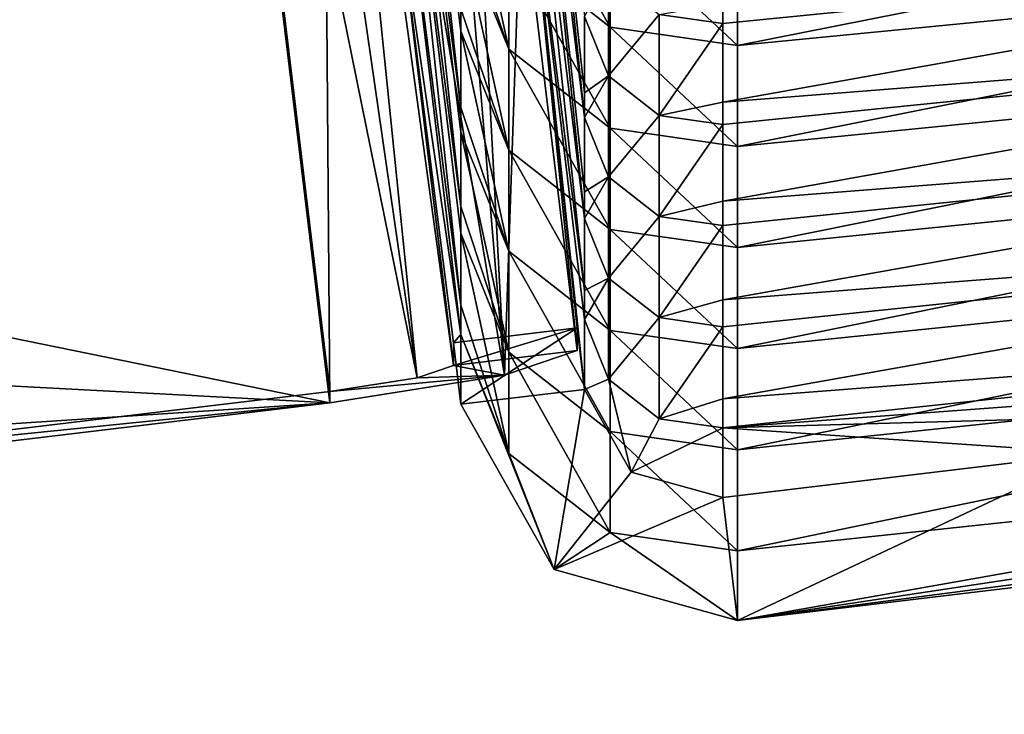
# Model space of a CAD drawing. Extents: x -1633 to 62, y -535 to 375.
# Tile 221 of 256: x -205.39 to -197.47, y -1.72 to 3.87. Entities that reach past the tile are written whole.
import ezdxf

# ---------------------------------------------------------------- set-up
doc = ezdxf.new("R2010")
doc.units = 0
doc.header["$LTSCALE"] = 33.374815
for name, color, linetype in [('1004', 7, 'CONTINUOUS'), ('1005', 7, 'CONTINUOUS'), ('1007', 7, 'CONTINUOUS'), ('1009', 7, 'CONTINUOUS'), ('1042', 7, 'CONTINUOUS'), ('1047', 7, 'CONTINUOUS'), ('1057', 7, 'CONTINUOUS'), ('1060', 7, 'CONTINUOUS'), ('1061', 7, 'CONTINUOUS'), ('1063', 7, 'CONTINUOUS'), ('1064', 7, 'CONTINUOUS'), ('1065', 7, 'CONTINUOUS'), ('1068', 7, 'CONTINUOUS'), ('1069', 7, 'CONTINUOUS'), ('409', 7, 'CONTINUOUS'), ('411', 7, 'CONTINUOUS'), ('998', 7, 'CONTINUOUS'), ('999', 7, 'CONTINUOUS')]:
    doc.layers.add(name, color=color, linetype=linetype)

msp = doc.modelspace()

# ---------------------------------------------------------------- linework, layer by layer
at = {"layer": '1004', "color": 7, "linetype": 'CONTINUOUS'}
for points in [[(-202.352, 7.8559, 260.375), (-202.352, 7.0966, 252.083), (-201.8422, 3.1606, 255.6198), (-202.352, 7.8559, 260.375)], [(-201.8422, 3.9552, 264.2978), (-202.352, 7.8559, 260.375), (-201.8422, 3.7757, 262.3371), (-201.8422, 3.9552, 264.2978)], [(-201.8422, 3.7757, 262.3371), (-202.352, 7.8559, 260.375), (-201.8422, 3.1606, 255.6198), (-201.8422, 3.7757, 262.3371)], [(-202.352, 7.0966, 252.083), (-202.352, 6.3373, 243.7911), (-201.8422, 2.3659, 246.9417), (-202.352, 7.0966, 252.083)], [(-201.8422, 3.1606, 255.6198), (-202.352, 7.0966, 252.083), (-201.8422, 2.963, 253.4621), (-201.8422, 3.1606, 255.6198)], [(-201.8422, 2.963, 253.4621), (-202.352, 7.0966, 252.083), (-201.8422, 2.3659, 246.9417), (-201.8422, 2.963, 253.4621)], [(-202.352, 6.3373, 243.7911), (-202.352, 5.578, 235.4992), (-201.8422, 1.5713, 238.2637), (-202.352, 6.3373, 243.7911)], [(-201.8422, 2.3659, 246.9417), (-202.352, 6.3373, 243.7911), (-201.8422, 2.1503, 244.5872), (-201.8422, 2.3659, 246.9417)], [(-201.8422, 2.1503, 244.5872), (-202.352, 6.3373, 243.7911), (-201.8422, 1.5713, 238.2637), (-201.8422, 2.1503, 244.5872)], [(-202.352, 5.578, 235.4992), (-202.352, 4.8187, 227.2072), (-201.8422, 1.3377, 235.7122), (-202.352, 5.578, 235.4992)], [(-201.8422, 1.5713, 238.2637), (-202.352, 5.578, 235.4992), (-201.8422, 1.3377, 235.7122), (-201.8422, 1.5713, 238.2637)], [(-201.8422, 1.3377, 235.7122), (-202.352, 4.8187, 227.2072), (-201.9019, 1.271, 229.5404), (-201.8422, 1.3377, 235.7122)], [(-201.9019, 1.271, 229.5404), (-202.352, 4.8187, 227.2072), (-201.9019, 1.0886, 227.5488), (-201.9019, 1.271, 229.5404)], [(-201.8422, 0.7767, 229.5857), (-201.8422, 1.3377, 235.7122), (-201.9019, 1.271, 229.5404), (-201.8422, 0.7767, 229.5857)]]:
    msp.add_3dface(points, dxfattribs=at)
at = {"layer": '1005', "color": 7, "linetype": 'CONTINUOUS'}
for points in [[(-203.9571, 9.6814, 225.7578), (-218.3842, 4.0398, 226.2744), (-217.4204, 1.6473, 226.4934), (-203.9571, 9.6814, 225.7578)], [(-203.9571, 9.6814, 225.7578), (-217.4204, 1.6473, 226.4934), (-215.3857, 0.0559, 226.6392), (-203.9571, 9.6814, 225.7578)], [(-203.9571, 9.6814, 225.7578), (-215.3857, 0.0559, 226.6392), (-212.8233, -0.3096, 226.6726), (-203.9571, 9.6814, 225.7578)], [(-203.9571, 9.6814, 225.7578), (-212.8233, -0.3096, 226.6726), (-207.859, 0.2845, 226.6182), (-203.9571, 9.6814, 225.7578)], [(-202.8947, 0.8786, 226.5638), (-203.9571, 9.6814, 225.7578), (-207.859, 0.2845, 226.6182), (-202.8947, 0.8786, 226.5638)]]:
    msp.add_3dface(points, dxfattribs=at)
at = {"layer": '1007', "color": 7, "linetype": 'CONTINUOUS'}
for points in [[(-202.8947, 0.7874, 225.568), (-202.8947, 0.8786, 226.5638), (-207.859, 0.2845, 226.6182), (-202.8947, 0.7874, 225.568)], [(-207.859, 0.1933, 225.6224), (-202.8947, 0.7874, 225.568), (-207.859, 0.2845, 226.6182), (-207.859, 0.1933, 225.6224)]]:
    msp.add_3dface(points, dxfattribs=at)
at = {"layer": '1009', "color": 7, "linetype": 'CONTINUOUS'}
for points in [[(-200.909, 1.2075, 227.5379), (-200.909, 1.3898, 229.5296), (-201.9019, 1.0886, 227.5488), (-200.909, 1.2075, 227.5379)], [(-200.909, 1.3898, 229.5296), (-201.9019, 1.271, 229.5404), (-201.9019, 1.0886, 227.5488), (-200.909, 1.3898, 229.5296)]]:
    msp.add_3dface(points, dxfattribs=at)
at = {"layer": '1042', "color": 7, "linetype": 'CONTINUOUS'}
for points in [[(-202.2374, 9.8872, 225.7389), (-201.9714, 10.0102, 226.7318), (-201.4908, 1.0089, 226.1362), (-202.2374, 9.8872, 225.7389)], [(-201.9714, 10.0102, 226.7318), (-201.3592, 4.9375, 227.1963), (-201.4908, 1.0089, 226.1362), (-201.9714, 10.0102, 226.7318)], [(-202.9642, 9.7335, 225.0179), (-202.2374, 9.8872, 225.7389), (-201.4908, 1.0089, 226.1362), (-202.9642, 9.7335, 225.0179)], [(-202.8947, 0.7874, 225.568), (-203.7896, 8.2028, 224.889), (-202.9642, 9.7335, 225.0179), (-202.8947, 0.7874, 225.568)], [(-202.8947, 0.7874, 225.568), (-202.9642, 9.7335, 225.0179), (-201.4908, 1.0089, 226.1362), (-202.8947, 0.7874, 225.568)], [(-201.3592, 4.9375, 227.1963), (-200.909, 1.2075, 227.5379), (-201.4908, 1.0089, 226.1362), (-201.3592, 4.9375, 227.1963)]]:
    msp.add_3dface(points, dxfattribs=at)
at = {"layer": '1047', "color": 7, "linetype": 'CONTINUOUS'}
for points in [[(-203.0972, 9.8299, 226.2463), (-203.4606, 9.753, 225.8857), (-202.1927, 0.9894, 226.8478), (-203.0972, 9.8299, 226.2463)], [(-201.9019, 1.0886, 227.5488), (-202.352, 4.8187, 227.2072), (-203.0972, 9.8299, 226.2463), (-201.9019, 1.0886, 227.5488)], [(-201.9019, 1.0886, 227.5488), (-203.0972, 9.8299, 226.2463), (-202.1927, 0.9894, 226.8478), (-201.9019, 1.0886, 227.5488)], [(-203.4606, 9.753, 225.8857), (-203.9571, 9.6814, 225.7578), (-202.1927, 0.9894, 226.8478), (-203.4606, 9.753, 225.8857)], [(-202.1927, 0.9894, 226.8478), (-203.9571, 9.6814, 225.7578), (-202.8947, 0.8786, 226.5638), (-202.1927, 0.9894, 226.8478)]]:
    msp.add_3dface(points, dxfattribs=at)
at = {"layer": '1057', "color": 7, "linetype": 'CONTINUOUS'}
for points in [[(-201.4908, 1.0089, 226.1362), (-200.909, 1.2075, 227.5379), (-201.9019, 1.0886, 227.5488), (-201.4908, 1.0089, 226.1362)], [(-201.4908, 1.0089, 226.1362), (-201.9019, 1.0886, 227.5488), (-202.1927, 0.9894, 226.8478), (-201.4908, 1.0089, 226.1362)], [(-202.8947, 0.7874, 225.568), (-201.4908, 1.0089, 226.1362), (-202.8947, 0.8786, 226.5638), (-202.8947, 0.7874, 225.568)], [(-201.4908, 1.0089, 226.1362), (-202.1927, 0.9894, 226.8478), (-202.8947, 0.8786, 226.5638), (-201.4908, 1.0089, 226.1362)]]:
    msp.add_3dface(points, dxfattribs=at)
at = {"layer": '1060', "color": 7, "linetype": 'CONTINUOUS'}
for points in [[(-199.6178, 4.474, 289.1213), (-199.6178, 3.6613, 280.2464), (-191.675, 5.2354, 286.9683), (-199.6178, 4.474, 289.1213)], [(-191.675, 5.2354, 286.9683), (-199.6178, 3.6613, 280.2464), (-191.675, 4.4367, 278.2465), (-191.675, 5.2354, 286.9683)], [(-199.6178, 3.6613, 280.2464), (-199.6178, 2.8486, 271.3714), (-191.675, 4.4367, 278.2465), (-199.6178, 3.6613, 280.2464)], [(-191.675, 4.4367, 278.2465), (-199.6178, 2.8486, 271.3714), (-191.675, 3.6381, 269.5246), (-191.675, 4.4367, 278.2465)], [(-199.6178, 2.8486, 271.3714), (-199.6178, 2.0359, 262.4964), (-191.675, 3.6381, 269.5246), (-199.6178, 2.8486, 271.3714)], [(-191.675, 3.6381, 269.5246), (-199.6178, 2.0359, 262.4964), (-191.675, 2.8394, 260.8027), (-191.675, 3.6381, 269.5246)], [(-199.6178, 2.0359, 262.4964), (-199.6178, 1.2232, 253.6215), (-191.675, 2.8394, 260.8027), (-199.6178, 2.0359, 262.4964)], [(-191.675, 2.8394, 260.8027), (-199.6178, 1.2232, 253.6215), (-191.675, 2.0407, 252.0809), (-191.675, 2.8394, 260.8027)], [(-199.6178, 1.2232, 253.6215), (-199.6178, 0.4106, 244.7465), (-191.675, 2.0407, 252.0809), (-199.6178, 1.2232, 253.6215)], [(-191.675, 2.0407, 252.0809), (-199.6178, 0.4106, 244.7465), (-191.675, 1.2421, 243.359), (-191.675, 2.0407, 252.0809)], [(-199.6178, 0.4106, 244.7465), (-199.6178, -0.4021, 235.8715), (-191.675, 1.2421, 243.359), (-199.6178, 0.4106, 244.7465)], [(-191.675, 1.2421, 243.359), (-199.6178, -0.4021, 235.8715), (-191.675, 0.4434, 234.6371), (-191.675, 1.2421, 243.359)], [(-199.6178, -0.4021, 235.8715), (-199.6178, -0.9631, 229.745), (-191.675, 0.4434, 234.6371), (-199.6178, -0.4021, 235.8715)], [(-191.675, 0.4434, 234.6371), (-199.6178, -0.9631, 229.745), (-192.3404, 0.1358, 232.1545), (-191.675, 0.4434, 234.6371)], [(-192.3404, 0.1358, 232.1545), (-199.6178, -0.9631, 229.745), (-194.1568, -0.2484, 230.3526), (-192.3404, 0.1358, 232.1545)], [(-199.6178, -0.9631, 229.745), (-196.6393, -0.6067, 229.7124), (-194.1568, -0.2484, 230.3526), (-199.6178, -0.9631, 229.745)]]:
    msp.add_3dface(points, dxfattribs=at)
at = {"layer": '1061', "color": 7, "linetype": 'CONTINUOUS'}
for points in [[(-191.7943, 4.6268, 269.4341), (-191.7943, 3.8281, 260.7122), (-199.7372, 3.2042, 264.3665), (-191.7943, 4.6268, 269.4341)], [(-199.7372, 3.9988, 273.0446), (-191.7943, 4.6268, 269.4341), (-199.7372, 3.8373, 271.2808), (-199.7372, 3.9988, 273.0446)], [(-199.7372, 3.8373, 271.2808), (-191.7943, 4.6268, 269.4341), (-199.7372, 3.2042, 264.3665), (-199.7372, 3.8373, 271.2808)], [(-191.7943, 3.8281, 260.7122), (-191.7943, 3.0295, 251.9903), (-199.7372, 2.4095, 255.6885), (-191.7943, 3.8281, 260.7122)], [(-199.7372, 3.2042, 264.3665), (-191.7943, 3.8281, 260.7122), (-199.7372, 3.0246, 262.4059), (-199.7372, 3.2042, 264.3665)], [(-199.7372, 3.0246, 262.4059), (-191.7943, 3.8281, 260.7122), (-199.7372, 2.4095, 255.6885), (-199.7372, 3.0246, 262.4059)], [(-191.7943, 3.0295, 251.9903), (-191.7943, 2.2308, 243.2685), (-199.7372, 1.6149, 247.0105), (-191.7943, 3.0295, 251.9903)], [(-199.7372, 2.4095, 255.6885), (-191.7943, 3.0295, 251.9903), (-199.7372, 2.212, 253.5309), (-199.7372, 2.4095, 255.6885)], [(-199.7372, 2.212, 253.5309), (-191.7943, 3.0295, 251.9903), (-199.7372, 1.6149, 247.0105), (-199.7372, 2.212, 253.5309)], [(-191.7943, 2.2308, 243.2685), (-191.7943, 1.4321, 234.5466), (-199.7372, 0.8202, 238.3325), (-191.7943, 2.2308, 243.2685)], [(-199.7372, 1.6149, 247.0105), (-191.7943, 2.2308, 243.2685), (-199.7372, 1.3993, 244.6559), (-199.7372, 1.6149, 247.0105)], [(-199.7372, 1.3993, 244.6559), (-191.7943, 2.2308, 243.2685), (-199.7372, 0.8202, 238.3325), (-199.7372, 1.3993, 244.6559)], [(-199.7372, 0.8202, 238.3325), (-191.7943, 1.4321, 234.5466), (-199.7372, 0.5866, 235.781), (-199.7372, 0.8202, 238.3325)], [(-199.7372, 0.5866, 235.781), (-191.7943, 1.4321, 234.5466), (-192.4598, 1.1245, 232.064), (-199.7372, 0.5866, 235.781)], [(-194.2761, 0.7403, 230.2621), (-199.7372, 0.5866, 235.781), (-192.4598, 1.1245, 232.064), (-194.2761, 0.7403, 230.2621)], [(-196.7586, 0.3821, 229.6218), (-199.7372, 0.5866, 235.781), (-194.2761, 0.7403, 230.2621), (-196.7586, 0.3821, 229.6218)], [(-199.7372, 0.0256, 229.6545), (-199.7372, 0.5866, 235.781), (-196.7586, 0.3821, 229.6218), (-199.7372, 0.0256, 229.6545)]]:
    msp.add_3dface(points, dxfattribs=at)
at = {"layer": '1063', "color": 7, "linetype": 'CONTINUOUS'}
for points in [[(-200.909, 1.3898, 229.5296), (-201.8422, 0.7767, 229.5857), (-201.9019, 1.271, 229.5404), (-200.909, 1.3898, 229.5296)], [(-200.909, 1.3898, 229.5296), (-200.8493, 0.8955, 229.5748), (-201.8422, 0.7767, 229.5857), (-200.909, 1.3898, 229.5296)]]:
    msp.add_3dface(points, dxfattribs=at)
at = {"layer": '1064', "color": 7, "linetype": 'CONTINUOUS'}
for points in [[(-201.8422, 5.4011, 280.087), (-201.8422, 4.7499, 272.9758), (-201.4568, 3.6315, 271.2997), (-201.8422, 5.4011, 280.087)], [(-201.8422, 5.4011, 280.087), (-201.4568, 3.6315, 271.2997), (-201.4568, 4.4442, 280.1747), (-201.8422, 5.4011, 280.087)], [(-201.4568, 4.4442, 280.1747), (-200.6427, 3.8074, 280.233), (-201.4568, 5.2569, 289.0496), (-201.4568, 4.4442, 280.1747)], [(-201.4568, 5.2569, 289.0496), (-200.6427, 3.8074, 280.233), (-200.6427, 4.6201, 289.1079), (-201.4568, 5.2569, 289.0496)], [(-201.8422, 4.7499, 272.9758), (-201.8422, 4.5884, 271.2121), (-201.4568, 3.6315, 271.2997), (-201.8422, 4.7499, 272.9758)], [(-200.6427, 3.8074, 280.233), (-199.6178, 3.6613, 280.2464), (-200.6427, 4.6201, 289.1079), (-200.6427, 3.8074, 280.233)], [(-199.6178, 3.6613, 280.2464), (-199.6178, 4.474, 289.1213), (-200.6427, 4.6201, 289.1079), (-199.6178, 3.6613, 280.2464)], [(-201.8422, 4.5884, 271.2121), (-201.8422, 3.9552, 264.2978), (-201.4568, 2.8188, 262.4247), (-201.8422, 4.5884, 271.2121)], [(-201.8422, 4.5884, 271.2121), (-201.4568, 2.8188, 262.4247), (-201.4568, 3.6315, 271.2997), (-201.8422, 4.5884, 271.2121)], [(-201.4568, 3.6315, 271.2997), (-200.6427, 2.9947, 271.358), (-201.4568, 4.4442, 280.1747), (-201.4568, 3.6315, 271.2997)], [(-201.4568, 4.4442, 280.1747), (-200.6427, 2.9947, 271.358), (-200.6427, 3.8074, 280.233), (-201.4568, 4.4442, 280.1747)], [(-201.8422, 3.9552, 264.2978), (-201.8422, 3.7757, 262.3371), (-201.4568, 2.8188, 262.4247), (-201.8422, 3.9552, 264.2978)], [(-200.6427, 2.9947, 271.358), (-199.6178, 2.8486, 271.3714), (-200.6427, 3.8074, 280.233), (-200.6427, 2.9947, 271.358)], [(-199.6178, 2.8486, 271.3714), (-199.6178, 3.6613, 280.2464), (-200.6427, 3.8074, 280.233), (-199.6178, 2.8486, 271.3714)], [(-201.8422, 3.7757, 262.3371), (-201.8422, 3.1606, 255.6198), (-201.4568, 2.0061, 253.5498), (-201.8422, 3.7757, 262.3371)], [(-201.8422, 3.7757, 262.3371), (-201.4568, 2.0061, 253.5498), (-201.4568, 2.8188, 262.4247), (-201.8422, 3.7757, 262.3371)], [(-201.4568, 2.8188, 262.4247), (-200.6427, 2.182, 262.483), (-201.4568, 3.6315, 271.2997), (-201.4568, 2.8188, 262.4247)], [(-201.4568, 3.6315, 271.2997), (-200.6427, 2.182, 262.483), (-200.6427, 2.9947, 271.358), (-201.4568, 3.6315, 271.2997)], [(-201.8422, 3.1606, 255.6198), (-201.8422, 2.963, 253.4621), (-201.4568, 2.0061, 253.5498), (-201.8422, 3.1606, 255.6198)], [(-201.8422, 2.963, 253.4621), (-201.8422, 2.3659, 246.9417), (-201.4568, 1.1935, 244.6748), (-201.8422, 2.963, 253.4621)], [(-201.8422, 2.963, 253.4621), (-201.4568, 1.1935, 244.6748), (-201.4568, 2.0061, 253.5498), (-201.8422, 2.963, 253.4621)], [(-200.6427, 2.182, 262.483), (-199.6178, 2.0359, 262.4964), (-200.6427, 2.9947, 271.358), (-200.6427, 2.182, 262.483)], [(-199.6178, 2.0359, 262.4964), (-199.6178, 2.8486, 271.3714), (-200.6427, 2.9947, 271.358), (-199.6178, 2.0359, 262.4964)], [(-201.4568, 2.0061, 253.5498), (-200.6427, 1.3693, 253.6081), (-201.4568, 2.8188, 262.4247), (-201.4568, 2.0061, 253.5498)], [(-201.4568, 2.8188, 262.4247), (-200.6427, 1.3693, 253.6081), (-200.6427, 2.182, 262.483), (-201.4568, 2.8188, 262.4247)], [(-201.8422, 2.3659, 246.9417), (-201.8422, 2.1503, 244.5872), (-201.4568, 1.1935, 244.6748), (-201.8422, 2.3659, 246.9417)], [(-201.8422, 2.1503, 244.5872), (-201.8422, 1.5713, 238.2637), (-201.4568, 0.3808, 235.7998), (-201.8422, 2.1503, 244.5872)], [(-201.8422, 2.1503, 244.5872), (-201.4568, 0.3808, 235.7998), (-201.4568, 1.1935, 244.6748), (-201.8422, 2.1503, 244.5872)], [(-200.6427, 1.3693, 253.6081), (-199.6178, 1.2232, 253.6215), (-200.6427, 2.182, 262.483), (-200.6427, 1.3693, 253.6081)], [(-199.6178, 1.2232, 253.6215), (-199.6178, 2.0359, 262.4964), (-200.6427, 2.182, 262.483), (-199.6178, 1.2232, 253.6215)], [(-201.4568, 1.1935, 244.6748), (-200.6427, 0.5567, 244.7331), (-201.4568, 2.0061, 253.5498), (-201.4568, 1.1935, 244.6748)], [(-201.4568, 2.0061, 253.5498), (-200.6427, 0.5567, 244.7331), (-200.6427, 1.3693, 253.6081), (-201.4568, 2.0061, 253.5498)], [(-201.8422, 1.5713, 238.2637), (-201.8422, 1.3377, 235.7122), (-201.4568, 0.3808, 235.7998), (-201.8422, 1.5713, 238.2637)], [(-200.6427, 0.5567, 244.7331), (-199.6178, 0.4106, 244.7465), (-200.6427, 1.3693, 253.6081), (-200.6427, 0.5567, 244.7331)], [(-199.6178, 0.4106, 244.7465), (-199.6178, 1.2232, 253.6215), (-200.6427, 1.3693, 253.6081), (-199.6178, 0.4106, 244.7465)], [(-201.8422, 1.3377, 235.7122), (-201.8422, 0.7767, 229.5857), (-201.0918, -0.5519, 229.7074), (-201.8422, 1.3377, 235.7122)], [(-201.8422, 1.3377, 235.7122), (-201.0918, -0.5519, 229.7074), (-201.4568, 0.3808, 235.7998), (-201.8422, 1.3377, 235.7122)], [(-201.4568, 0.3808, 235.7998), (-200.6427, -0.256, 235.8581), (-201.4568, 1.1935, 244.6748), (-201.4568, 0.3808, 235.7998)], [(-201.4568, 1.1935, 244.6748), (-200.6427, -0.256, 235.8581), (-200.6427, 0.5567, 244.7331), (-201.4568, 1.1935, 244.6748)], [(-200.6427, -0.256, 235.8581), (-199.6178, -0.4021, 235.8715), (-200.6427, 0.5567, 244.7331), (-200.6427, -0.256, 235.8581)], [(-199.6178, -0.4021, 235.8715), (-199.6178, 0.4106, 244.7465), (-200.6427, 0.5567, 244.7331), (-199.6178, -0.4021, 235.8715)], [(-201.4568, 0.3808, 235.7998), (-201.0918, -0.5519, 229.7074), (-200.6427, -0.256, 235.8581), (-201.4568, 0.3808, 235.7998)], [(-201.0918, -0.5519, 229.7074), (-199.6178, -0.9631, 229.745), (-200.6427, -0.256, 235.8581), (-201.0918, -0.5519, 229.7074)], [(-200.6427, -0.256, 235.8581), (-199.6178, -0.9631, 229.745), (-199.6178, -0.4021, 235.8715), (-200.6427, -0.256, 235.8581)]]:
    msp.add_3dface(points, dxfattribs=at)
at = {"layer": '1065', "color": 7, "linetype": 'CONTINUOUS'}
for points in [[(-200.6567, 3.4161, 262.37), (-200.8493, 3.8945, 262.3262), (-200.6567, 4.2288, 271.245), (-200.6567, 3.4161, 262.37)], [(-200.2496, 3.9104, 271.2742), (-200.6567, 3.4161, 262.37), (-200.6567, 4.2288, 271.245), (-200.2496, 3.9104, 271.2742)], [(-199.7372, 3.9988, 273.0446), (-199.7372, 3.8373, 271.2808), (-200.2496, 3.9104, 271.2742), (-199.7372, 3.9988, 273.0446)], [(-200.8493, 3.2794, 255.6089), (-200.8493, 3.8945, 262.3262), (-200.6567, 3.4161, 262.37), (-200.8493, 3.2794, 255.6089)], [(-200.2496, 3.0977, 262.3992), (-200.6567, 3.4161, 262.37), (-200.2496, 3.9104, 271.2742), (-200.2496, 3.0977, 262.3992)], [(-199.7372, 3.8373, 271.2808), (-200.2496, 3.0977, 262.3992), (-200.2496, 3.9104, 271.2742), (-199.7372, 3.8373, 271.2808)], [(-199.7372, 3.8373, 271.2808), (-199.7372, 3.2042, 264.3665), (-200.2496, 3.0977, 262.3992), (-199.7372, 3.8373, 271.2808)], [(-200.8493, 3.0818, 253.4513), (-200.8493, 3.2794, 255.6089), (-200.6567, 3.4161, 262.37), (-200.8493, 3.0818, 253.4513)], [(-200.6567, 2.6034, 253.4951), (-200.8493, 3.0818, 253.4513), (-200.6567, 3.4161, 262.37), (-200.6567, 2.6034, 253.4951)], [(-200.2496, 3.0977, 262.3992), (-200.6567, 2.6034, 253.4951), (-200.6567, 3.4161, 262.37), (-200.2496, 3.0977, 262.3992)], [(-199.7372, 3.2042, 264.3665), (-199.7372, 3.0246, 262.4059), (-200.2496, 3.0977, 262.3992), (-199.7372, 3.2042, 264.3665)], [(-200.2496, 2.285, 253.5242), (-200.6567, 2.6034, 253.4951), (-200.2496, 3.0977, 262.3992), (-200.2496, 2.285, 253.5242)], [(-199.7372, 3.0246, 262.4059), (-200.2496, 2.285, 253.5242), (-200.2496, 3.0977, 262.3992), (-199.7372, 3.0246, 262.4059)], [(-200.8493, 2.4848, 246.9309), (-200.8493, 3.0818, 253.4513), (-200.6567, 2.6034, 253.4951), (-200.8493, 2.4848, 246.9309)], [(-199.7372, 3.0246, 262.4059), (-199.7372, 2.4095, 255.6885), (-200.2496, 2.285, 253.5242), (-199.7372, 3.0246, 262.4059)], [(-200.8493, 2.2692, 244.5763), (-200.8493, 2.4848, 246.9309), (-200.6567, 2.6034, 253.4951), (-200.8493, 2.2692, 244.5763)], [(-200.6567, 1.7907, 244.6201), (-200.8493, 2.2692, 244.5763), (-200.6567, 2.6034, 253.4951), (-200.6567, 1.7907, 244.6201)], [(-200.2496, 2.285, 253.5242), (-200.6567, 1.7907, 244.6201), (-200.6567, 2.6034, 253.4951), (-200.2496, 2.285, 253.5242)], [(-199.7372, 2.4095, 255.6885), (-199.7372, 2.212, 253.5309), (-200.2496, 2.285, 253.5242), (-199.7372, 2.4095, 255.6885)], [(-200.8493, 1.6901, 238.2528), (-200.8493, 2.2692, 244.5763), (-200.6567, 1.7907, 244.6201), (-200.8493, 1.6901, 238.2528)], [(-200.2496, 1.4723, 244.6493), (-200.6567, 1.7907, 244.6201), (-200.2496, 2.285, 253.5242), (-200.2496, 1.4723, 244.6493)], [(-199.7372, 2.212, 253.5309), (-200.2496, 1.4723, 244.6493), (-200.2496, 2.285, 253.5242), (-199.7372, 2.212, 253.5309)], [(-199.7372, 2.212, 253.5309), (-199.7372, 1.6149, 247.0105), (-200.2496, 1.4723, 244.6493), (-199.7372, 2.212, 253.5309)], [(-200.8493, 1.4565, 235.7013), (-200.8493, 1.6901, 238.2528), (-200.6567, 1.7907, 244.6201), (-200.8493, 1.4565, 235.7013)], [(-200.6567, 0.978, 235.7451), (-200.8493, 1.4565, 235.7013), (-200.6567, 1.7907, 244.6201), (-200.6567, 0.978, 235.7451)], [(-200.2496, 1.4723, 244.6493), (-200.6567, 0.978, 235.7451), (-200.6567, 1.7907, 244.6201), (-200.2496, 1.4723, 244.6493)], [(-199.7372, 1.6149, 247.0105), (-199.7372, 1.3993, 244.6559), (-200.2496, 1.4723, 244.6493), (-199.7372, 1.6149, 247.0105)], [(-200.8493, 0.8955, 229.5748), (-200.8493, 1.4565, 235.7013), (-200.6567, 0.978, 235.7451), (-200.8493, 0.8955, 229.5748)], [(-200.2496, 0.6596, 235.7743), (-200.6567, 0.978, 235.7451), (-200.2496, 1.4723, 244.6493), (-200.2496, 0.6596, 235.7743)], [(-199.7372, 1.3993, 244.6559), (-200.2496, 0.6596, 235.7743), (-200.2496, 1.4723, 244.6493), (-199.7372, 1.3993, 244.6559)], [(-199.7372, 1.3993, 244.6559), (-199.7372, 0.8202, 238.3325), (-200.2496, 0.6596, 235.7743), (-199.7372, 1.3993, 244.6559)], [(-200.4741, 0.2312, 229.6357), (-200.8493, 0.8955, 229.5748), (-200.6567, 0.978, 235.7451), (-200.4741, 0.2312, 229.6357)], [(-200.2496, 0.6596, 235.7743), (-200.4741, 0.2312, 229.6357), (-200.6567, 0.978, 235.7451), (-200.2496, 0.6596, 235.7743)], [(-199.7372, 0.8202, 238.3325), (-199.7372, 0.5866, 235.781), (-200.2496, 0.6596, 235.7743), (-199.7372, 0.8202, 238.3325)], [(-199.7372, 0.5866, 235.781), (-200.4741, 0.2312, 229.6357), (-200.2496, 0.6596, 235.7743), (-199.7372, 0.5866, 235.781)], [(-199.7372, 0.0256, 229.6545), (-200.4741, 0.2312, 229.6357), (-199.7372, 0.5866, 235.781), (-199.7372, 0.0256, 229.6545)]]:
    msp.add_3dface(points, dxfattribs=at)
at = {"layer": '1068', "color": 7, "linetype": 'CONTINUOUS'}
for points in [[(-199.6178, -0.9631, 229.745), (-199.7372, 0.0256, 229.6545), (-196.7586, 0.3821, 229.6218), (-199.6178, -0.9631, 229.745)], [(-199.6178, -0.9631, 229.745), (-196.7586, 0.3821, 229.6218), (-196.6393, -0.6067, 229.7124), (-199.6178, -0.9631, 229.745)]]:
    msp.add_3dface(points, dxfattribs=at)
at = {"layer": '1069', "color": 7, "linetype": 'CONTINUOUS'}
for points in [[(-201.8422, 0.7767, 229.5857), (-200.8493, 0.8955, 229.5748), (-201.0918, -0.5519, 229.7074), (-201.8422, 0.7767, 229.5857)], [(-201.0918, -0.5519, 229.7074), (-200.8493, 0.8955, 229.5748), (-200.4741, 0.2312, 229.6357), (-201.0918, -0.5519, 229.7074)], [(-199.7372, 0.0256, 229.6545), (-201.0918, -0.5519, 229.7074), (-200.4741, 0.2312, 229.6357), (-199.7372, 0.0256, 229.6545)], [(-199.6178, -0.9631, 229.745), (-201.0918, -0.5519, 229.7074), (-199.7372, 0.0256, 229.6545), (-199.6178, -0.9631, 229.745)]]:
    msp.add_3dface(points, dxfattribs=at)
at = {"layer": '409', "color": 7, "linetype": 'CONTINUOUS'}
for points in [[(-270.5439, -35.1978, -222.2299), (-270.5439, 35.1978, -222.2299), (-193.6584, -35.1978, -222.2299), (-270.5439, -35.1978, -222.2299)], [(-193.6584, -35.1978, -222.2299), (-270.5439, 35.1978, -222.2299), (-193.6584, 35.1978, -222.2299), (-193.6584, -35.1978, -222.2299)]]:
    msp.add_3dface(points, dxfattribs=at)
at = {"layer": '411', "color": 7, "linetype": 'CONTINUOUS'}
for points in [[(-270.5439, 35.1978, 222.2299), (-270.5439, -35.1978, 222.2299), (-193.6584, 35.1978, 222.2299), (-270.5439, 35.1978, 222.2299)], [(-193.6584, 35.1978, 222.2299), (-270.5439, -35.1978, 222.2299), (-193.6584, -35.1978, 222.2299), (-193.6584, 35.1978, 222.2299)]]:
    msp.add_3dface(points, dxfattribs=at)
at = {"layer": '998', "color": 7, "linetype": 'CONTINUOUS'}
for points in [[(-201.3592, 7.2154, 252.0722), (-201.3592, 7.9747, 260.3641), (-200.8493, 3.0818, 253.4513), (-201.3592, 7.2154, 252.0722)], [(-200.8493, 3.0818, 253.4513), (-201.3592, 7.9747, 260.3641), (-200.8493, 3.2794, 255.6089), (-200.8493, 3.0818, 253.4513)], [(-200.8493, 3.2794, 255.6089), (-201.3592, 7.9747, 260.3641), (-200.8493, 3.8945, 262.3262), (-200.8493, 3.2794, 255.6089)], [(-201.3592, 6.4561, 243.7802), (-201.3592, 7.2154, 252.0722), (-200.8493, 2.2692, 244.5763), (-201.3592, 6.4561, 243.7802)], [(-200.8493, 2.2692, 244.5763), (-201.3592, 7.2154, 252.0722), (-200.8493, 2.4848, 246.9309), (-200.8493, 2.2692, 244.5763)], [(-200.8493, 2.4848, 246.9309), (-201.3592, 7.2154, 252.0722), (-200.8493, 3.0818, 253.4513), (-200.8493, 2.4848, 246.9309)], [(-201.3592, 5.6968, 235.4883), (-201.3592, 6.4561, 243.7802), (-200.8493, 1.6901, 238.2528), (-201.3592, 5.6968, 235.4883)], [(-200.8493, 1.6901, 238.2528), (-201.3592, 6.4561, 243.7802), (-200.8493, 2.2692, 244.5763), (-200.8493, 1.6901, 238.2528)], [(-201.3592, 4.9375, 227.1963), (-201.3592, 5.6968, 235.4883), (-200.909, 1.2075, 227.5379), (-201.3592, 4.9375, 227.1963)], [(-200.909, 1.2075, 227.5379), (-201.3592, 5.6968, 235.4883), (-200.909, 1.3898, 229.5296), (-200.909, 1.2075, 227.5379)], [(-200.909, 1.3898, 229.5296), (-201.3592, 5.6968, 235.4883), (-200.8493, 0.8955, 229.5748), (-200.909, 1.3898, 229.5296)], [(-200.8493, 0.8955, 229.5748), (-201.3592, 5.6968, 235.4883), (-200.8493, 1.4565, 235.7013), (-200.8493, 0.8955, 229.5748)], [(-200.8493, 1.4565, 235.7013), (-201.3592, 5.6968, 235.4883), (-200.8493, 1.6901, 238.2528), (-200.8493, 1.4565, 235.7013)]]:
    msp.add_3dface(points, dxfattribs=at)
at = {"layer": '999', "color": 7, "linetype": 'CONTINUOUS'}
for points in [[(-202.8947, 0.7874, 225.568), (-218.3842, 3.9486, 225.2785), (-203.7896, 8.2028, 224.889), (-202.8947, 0.7874, 225.568)], [(-217.4204, 1.5562, 225.4976), (-218.3842, 3.9486, 225.2785), (-202.8947, 0.7874, 225.568), (-217.4204, 1.5562, 225.4976)], [(-215.3857, -0.0353, 225.6433), (-217.4204, 1.5562, 225.4976), (-202.8947, 0.7874, 225.568), (-215.3857, -0.0353, 225.6433)], [(-207.859, 0.1933, 225.6224), (-215.3857, -0.0353, 225.6433), (-202.8947, 0.7874, 225.568), (-207.859, 0.1933, 225.6224)]]:
    msp.add_3dface(points, dxfattribs=at)

doc.saveas('drawing.dxf')
